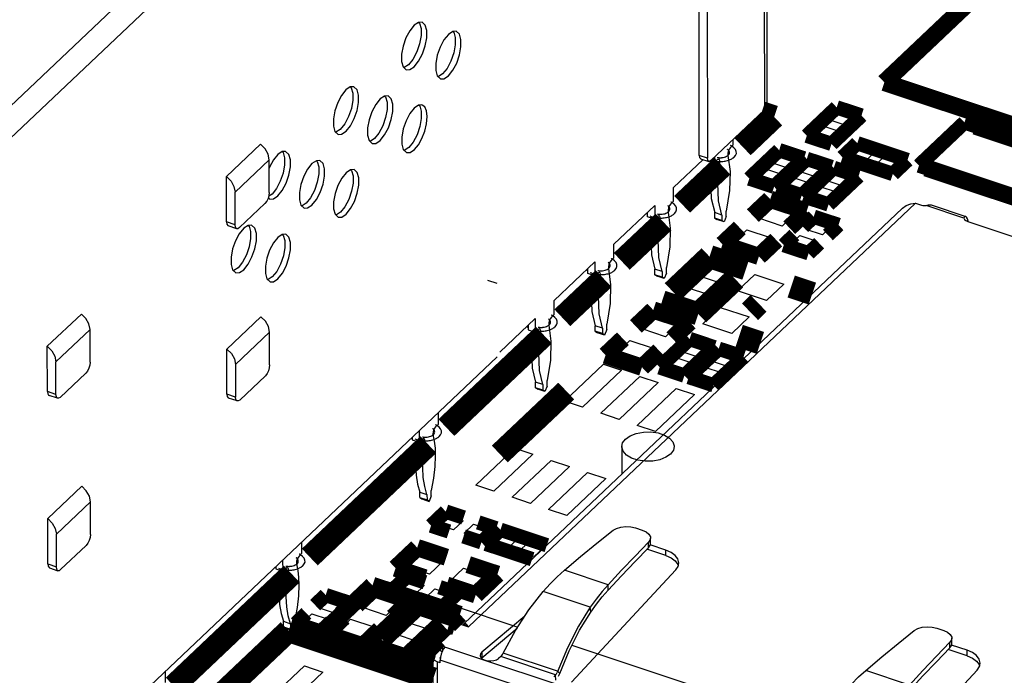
# Model space of a CAD drawing. Extents: x 0 to 1189, y 0 to 841.
# Tile 126 of 256: x 593.72 to 604.04, y 292.76 to 299.64. Entities that reach past the tile are written whole.
import ezdxf

# ---------------------------------------------------------------- set-up
doc = ezdxf.new("R2010")
doc.units = 0
doc.header["$LTSCALE"] = 65.395
doc.layers.get('0').update_dxf_attribs({"linetype": 'CONTINUOUS'})

msp = doc.modelspace()

# ---------------------------------------------------------------- linework, layer by layer
at = {"color": 7, "linetype": 'Continuous'}
for p, q in [((601.539, 305.281), (601.554, 298.741)), ((601.515, 305.23), (601.529, 298.69)), ((600.845, 298.211), (600.832, 304.548)), ((600.918, 304.519), (600.931, 298.182)), ((591.474, 296.694), (598.891, 303.724)), ((591.894, 296.755), (599.042, 303.53)), ((597.901, 299.608), (597.855, 299.577)), ((597.938, 299.609), (597.901, 299.608)), ((597.902, 299.608), (597.911, 299.599)), ((598.26, 299.512), (598.214, 299.482)), ((598.297, 299.514), (598.26, 299.512)), ((598.26, 299.512), (598.27, 299.504)), ((597.796, 299.163), (597.75, 299.133)), ((597.739, 299.142), (597.773, 299.111)), ((598.154, 299.068), (598.108, 299.037)), ((598.098, 299.047), (598.131, 299.016)), ((597.186, 298.93), (597.14, 298.899)), ((597.223, 298.931), (597.186, 298.93)), ((597.187, 298.93), (597.196, 298.921)), ((597.545, 298.835), (597.498, 298.804)), ((597.582, 298.836), (597.545, 298.835)), ((597.545, 298.835), (597.554, 298.826)), ((597.899, 298.738), (597.857, 298.709)), ((597.905, 298.738), (597.913, 298.731)), ((601.529, 298.69), (600.967, 298.158)), ((602.207, 298.584), (602.304, 298.675)), ((602.304, 298.675), (602.472, 298.619)), ((602.375, 298.528), (602.207, 298.584)), ((602.472, 298.619), (602.375, 298.528)), ((597.024, 298.464), (597.057, 298.433)), ((597.081, 298.485), (597.035, 298.455)), ((602.045, 298.43), (602.141, 298.521)), ((602.141, 298.521), (602.309, 298.465)), ((602.309, 298.465), (602.213, 298.374)), ((597.383, 298.369), (597.416, 298.338)), ((597.439, 298.39), (597.393, 298.359)), ((601.201, 298.325), (601.201, 298.38)), ((602.213, 298.374), (602.045, 298.43)), ((595.887, 297.99), (596.245, 298.329)), ((596.471, 298.252), (596.425, 298.221)), ((596.508, 298.253), (596.471, 298.252)), ((596.471, 298.252), (596.481, 298.243)), ((597.741, 298.274), (597.775, 298.243)), ((597.798, 298.295), (597.752, 298.264)), ((601.172, 298.297), (601.201, 298.325)), ((602.42, 298.204), (602.52, 298.299)), ((602.52, 298.299), (602.682, 298.245)), ((602.682, 298.245), (602.582, 298.15)), ((595.978, 297.827), (596.335, 298.166)), ((596.336, 297.824), (596.335, 298.166)), ((596.379, 298.165), (596.338, 298.089)), ((596.425, 298.221), (596.379, 298.165)), ((596.83, 298.157), (596.783, 298.126)), ((596.867, 298.158), (596.83, 298.157)), ((596.83, 298.157), (596.839, 298.148)), ((600.575, 297.876), (600.885, 298.17)), ((600.931, 298.182), (600.845, 298.211)), ((600.859, 298.178), (600.945, 298.149)), ((601.003, 298.136), (600.957, 298.152)), ((601.003, 298.192), (601.003, 298.136)), ((601.003, 298.136), (601.033, 298.165)), ((601.06, 298.13), (601.013, 298.146)), ((601.064, 298.148), (601.08, 298.148)), ((601.604, 298.135), (601.701, 298.226)), ((601.772, 298.079), (601.604, 298.135)), ((601.701, 298.226), (601.869, 298.17)), ((601.869, 298.17), (601.772, 298.079)), ((601.894, 298.044), (601.991, 298.135)), ((601.991, 298.135), (602.159, 298.079)), ((602.582, 298.15), (602.42, 298.204)), ((602.693, 298.113), (602.793, 298.208)), ((602.793, 298.208), (602.955, 298.154)), ((602.955, 298.154), (602.855, 298.059)), ((596.338, 298.089), (596.335, 298.08)), ((597.188, 298.062), (597.142, 298.031)), ((597.225, 298.063), (597.188, 298.062)), ((597.188, 298.062), (597.198, 298.053)), ((601.442, 297.981), (601.538, 298.072)), ((601.538, 298.072), (601.706, 298.016)), ((602.062, 297.988), (601.894, 298.044)), ((602.159, 298.079), (602.062, 297.988)), ((602.176, 297.949), (602.272, 298.04)), ((602.272, 298.04), (602.441, 297.984)), ((602.855, 298.059), (602.693, 298.113)), ((595.888, 297.515), (595.887, 297.99)), ((601.61, 297.925), (601.442, 297.981)), ((601.706, 298.016), (601.61, 297.925)), ((601.732, 297.89), (601.828, 297.981)), ((601.828, 297.981), (601.996, 297.925)), ((601.996, 297.925), (601.9, 297.834)), ((602.344, 297.893), (602.176, 297.949)), ((602.441, 297.984), (602.344, 297.893)), ((595.978, 297.485), (595.978, 297.827)), ((596.336, 297.824), (596.333, 297.793)), ((600.575, 297.731), (600.575, 297.876)), ((601.9, 297.834), (601.732, 297.89)), ((602.014, 297.795), (602.11, 297.886)), ((602.11, 297.886), (602.278, 297.83)), ((602.278, 297.83), (602.182, 297.739)), ((596.309, 297.731), (596.291, 297.709)), ((596.329, 297.768), (596.342, 297.755)), ((596.365, 297.807), (596.33, 297.784)), ((600.546, 297.703), (600.575, 297.731)), ((602.182, 297.739), (602.014, 297.795)), ((596.291, 297.709), (596.023, 297.455)), ((596.667, 297.691), (596.701, 297.66)), ((598.379, 293.303), (602.975, 297.658)), ((603.113, 297.712), (598.425, 293.269)), ((599.949, 297.283), (600.377, 297.688)), ((600.302, 297.568), (600.302, 297.617)), ((600.377, 297.688), (600.377, 297.543)), ((601.126, 297.572), (601.126, 297.629)), ((601.47, 297.554), (601.616, 297.692)), ((601.616, 297.692), (601.86, 297.61)), ((603.113, 297.712), (603.173, 297.692)), ((603.618, 297.555), (603.222, 297.687)), ((603.274, 297.694), (603.638, 297.573)), ((595.978, 297.485), (595.888, 297.515)), ((597.026, 297.596), (597.059, 297.565)), ((600.377, 297.543), (600.302, 297.568)), ((600.377, 297.543), (600.407, 297.572)), ((600.434, 297.537), (600.387, 297.553)), ((600.438, 297.555), (600.454, 297.555)), ((601.081, 297.587), (601.006, 297.612)), ((601.006, 297.554), (601.006, 297.612)), ((601.081, 297.529), (601.006, 297.554)), ((601.006, 297.554), (601.028, 297.539)), ((601.104, 297.514), (601.028, 297.539)), ((601.081, 297.587), (601.081, 297.529)), ((601.104, 297.514), (601.081, 297.529)), ((601.126, 297.572), (601.104, 297.514)), ((601.715, 297.472), (601.47, 297.554)), ((601.86, 297.61), (601.715, 297.472)), ((601.966, 297.437), (602.063, 297.528)), ((602.063, 297.528), (602.231, 297.472)), ((603.664, 297.522), (603.656, 297.548)), ((603.664, 297.522), (603.661, 297.519)), ((603.661, 297.519), (605.21, 297.003)), ((603.668, 297.516), (603.664, 297.522)), ((595.995, 297.444), (595.905, 297.474)), ((596.114, 297.479), (596.068, 297.448)), ((596.151, 297.48), (596.114, 297.479)), ((596.115, 297.479), (596.124, 297.47)), ((601.198, 297.296), (601.343, 297.433)), ((601.343, 297.433), (601.588, 297.352)), ((602.135, 297.381), (601.966, 297.437)), ((602.231, 297.472), (602.135, 297.381)), ((596.473, 297.384), (596.427, 297.353)), ((596.51, 297.385), (596.473, 297.384)), ((596.473, 297.384), (596.483, 297.375)), ((601.588, 297.352), (601.442, 297.214)), ((601.804, 297.283), (601.9, 297.374)), ((601.9, 297.374), (602.068, 297.318)), ((602.068, 297.318), (601.972, 297.227)), ((599.95, 297.138), (599.949, 297.283)), ((601.442, 297.214), (601.198, 297.296)), ((601.972, 297.227), (601.804, 297.283)), ((599.92, 297.11), (599.95, 297.138)), ((595.952, 297.013), (595.986, 296.982)), ((596.009, 297.034), (595.963, 297.004)), ((599.323, 296.69), (599.751, 297.095)), ((599.676, 296.975), (599.676, 297.024)), ((599.751, 297.095), (599.751, 296.95)), ((600.455, 296.994), (600.38, 297.019)), ((600.38, 296.961), (600.38, 297.019)), ((600.455, 296.994), (600.455, 296.936)), ((600.5, 296.979), (600.5, 297.036)), ((600.835, 296.951), (600.98, 297.089)), ((600.98, 297.089), (601.224, 297.008)), ((601.224, 297.008), (601.079, 296.87)), ((596.311, 296.918), (596.344, 296.887)), ((598.625, 296.905), (598.721, 296.873)), ((599.751, 296.95), (599.676, 296.975)), ((599.751, 296.95), (599.781, 296.978)), ((599.808, 296.944), (599.761, 296.959)), ((599.812, 296.962), (599.828, 296.962)), ((600.455, 296.936), (600.38, 296.961)), ((600.38, 296.961), (600.403, 296.946)), ((600.478, 296.921), (600.403, 296.946)), ((600.478, 296.921), (600.455, 296.936)), ((600.5, 296.979), (600.478, 296.921)), ((601.079, 296.87), (600.835, 296.951)), ((601.244, 296.792), (601.426, 296.964)), ((601.426, 296.964), (601.732, 296.862)), ((600.562, 296.693), (600.707, 296.831)), ((600.707, 296.831), (600.952, 296.749)), ((601.55, 296.69), (601.244, 296.792)), ((601.732, 296.862), (601.55, 296.69)), ((599.324, 296.545), (599.323, 296.69)), ((600.807, 296.612), (600.562, 296.693)), ((600.952, 296.749), (600.807, 296.612)), ((600.881, 296.447), (601.063, 296.619)), ((601.063, 296.619), (601.368, 296.518)), ((594.009, 296.21), (594.367, 296.549)), ((595.891, 296.182), (596.249, 296.521)), ((598.752, 296.149), (599.125, 296.502)), ((599.125, 296.502), (599.125, 296.357)), ((599.294, 296.517), (599.324, 296.545)), ((600.244, 296.392), (600.389, 296.529)), ((600.389, 296.529), (600.634, 296.448)), ((601.368, 296.518), (601.187, 296.346)), ((594.1, 296.048), (594.457, 296.387)), ((594.458, 296.044), (594.457, 296.387)), ((599.05, 296.431), (599.05, 296.382)), ((599.05, 296.382), (599.125, 296.357)), ((599.125, 296.357), (599.155, 296.385)), ((599.829, 296.401), (599.754, 296.426)), ((599.754, 296.368), (599.754, 296.426)), ((599.829, 296.401), (599.829, 296.343)), ((599.874, 296.386), (599.852, 296.328)), ((599.874, 296.386), (599.874, 296.443)), ((600.489, 296.31), (600.244, 296.392)), ((600.634, 296.448), (600.489, 296.31)), ((601.187, 296.346), (600.881, 296.447)), ((595.981, 296.02), (596.339, 296.359)), ((596.34, 296.016), (596.339, 296.359)), ((599.182, 296.351), (599.135, 296.366)), ((599.186, 296.369), (599.202, 296.369)), ((599.829, 296.343), (599.754, 296.368)), ((599.754, 296.368), (599.777, 296.353)), ((599.852, 296.328), (599.777, 296.353)), ((599.852, 296.328), (599.829, 296.343)), ((599.972, 296.133), (600.117, 296.271)), ((600.117, 296.271), (600.361, 296.19)), ((594.01, 295.735), (594.009, 296.21)), ((595.892, 295.707), (595.891, 296.182)), ((600.361, 296.19), (600.216, 296.052)), ((600.665, 296.154), (600.761, 296.246)), ((600.761, 296.246), (600.929, 296.19)), ((600.929, 296.19), (600.833, 296.098)), ((598.727, 296.099), (592.453, 290.153)), ((600.216, 296.052), (599.972, 296.133)), ((600.502, 296), (600.599, 296.092)), ((600.599, 296.092), (600.767, 296.036)), ((600.833, 296.098), (600.665, 296.154)), ((600.971, 296.053), (601.067, 296.144)), ((601.067, 296.144), (601.235, 296.088)), ((601.235, 296.088), (601.139, 295.997)), ((594.1, 295.705), (594.1, 296.048)), ((595.981, 296.02), (595.982, 295.677)), ((599.43, 295.635), (599.839, 296.023)), ((599.839, 296.023), (600.03, 295.959)), ((600.671, 295.944), (600.502, 296)), ((600.767, 296.036), (600.671, 295.944)), ((600.808, 295.899), (600.904, 295.99)), ((600.904, 295.99), (601.073, 295.934)), ((601.139, 295.997), (600.971, 296.053)), ((594.413, 295.929), (594.145, 295.675)), ((596.027, 295.647), (596.295, 295.902)), ((600.03, 295.959), (599.621, 295.572)), ((599.813, 295.508), (600.221, 295.895)), ((600.221, 295.895), (600.412, 295.832)), ((600.976, 295.843), (600.808, 295.899)), ((601.073, 295.934), (600.976, 295.843)), ((599.204, 295.808), (599.128, 295.833)), ((599.128, 295.775), (599.128, 295.833)), ((599.204, 295.75), (599.128, 295.775)), ((599.128, 295.775), (599.151, 295.76)), ((599.226, 295.735), (599.151, 295.76)), ((599.204, 295.808), (599.204, 295.75)), ((599.248, 295.792), (599.226, 295.735)), ((599.248, 295.792), (599.248, 295.85)), ((600.412, 295.832), (600.004, 295.444)), ((600.195, 295.381), (600.603, 295.768)), ((600.603, 295.768), (600.794, 295.705)), ((594.1, 295.705), (594.01, 295.735)), ((594.117, 295.665), (594.027, 295.695)), ((595.982, 295.677), (595.892, 295.707)), ((595.999, 295.637), (595.909, 295.667)), ((599.226, 295.735), (599.204, 295.75)), ((600.794, 295.705), (600.386, 295.317)), ((599.621, 295.572), (599.43, 295.635)), ((598.11, 295.395), (598.109, 295.514)), ((600.004, 295.444), (599.813, 295.508)), ((598.08, 295.366), (598.11, 295.395)), ((600.386, 295.317), (600.195, 295.381)), ((597.836, 295.254), (597.836, 295.231)), ((597.911, 295.206), (597.911, 295.326)), ((597.836, 295.231), (597.911, 295.206)), ((597.911, 295.206), (597.941, 295.234)), ((597.921, 295.216), (597.968, 295.2)), ((597.925, 295.222), (597.94, 295.22)), ((597.972, 295.218), (597.988, 295.218)), ((598.501, 294.754), (598.909, 295.141)), ((598.909, 295.141), (599.1, 295.078)), ((599.1, 295.078), (598.692, 294.69)), ((598.883, 294.627), (599.291, 295.014)), ((599.483, 294.951), (599.074, 294.563)), ((599.291, 295.014), (599.483, 294.951)), ((599.265, 294.5), (599.674, 294.887)), ((599.674, 294.887), (599.865, 294.824)), ((594.013, 294.403), (594.371, 294.742)), ((598.692, 294.69), (598.501, 294.754)), ((599.865, 294.824), (599.456, 294.436)), ((597.914, 294.682), (597.989, 294.657)), ((597.914, 294.624), (597.914, 294.682)), ((597.914, 294.624), (597.99, 294.599)), ((597.914, 294.624), (597.937, 294.609)), ((597.989, 294.657), (597.99, 294.599)), ((598.034, 294.642), (598.012, 294.584)), ((598.034, 294.642), (598.034, 294.699)), ((599.074, 294.563), (598.883, 294.627)), ((594.104, 294.24), (594.461, 294.579)), ((594.462, 294.236), (594.461, 294.579)), ((597.937, 294.609), (598.012, 294.584)), ((598.012, 294.584), (597.99, 294.599)), ((598.106, 294.341), (598.206, 294.435)), ((598.206, 294.435), (598.368, 294.381)), ((599.456, 294.436), (599.265, 294.5)), ((594.014, 293.928), (594.013, 294.403)), ((598.268, 294.287), (598.106, 294.341)), ((598.368, 294.381), (598.268, 294.287)), ((598.379, 294.25), (598.479, 294.344)), ((598.479, 294.344), (598.641, 294.29)), ((594.104, 293.898), (594.104, 294.24)), ((598.542, 294.196), (598.379, 294.25)), ((598.641, 294.29), (598.542, 294.196)), ((598.679, 294.15), (598.779, 294.245)), ((598.779, 294.245), (598.941, 294.191)), ((600.175, 294.306), (600.247, 294.282)), ((594.149, 293.868), (594.417, 294.122)), ((596.679, 294.039), (596.679, 294.158)), ((598.841, 294.096), (598.679, 294.15)), ((598.941, 294.191), (598.841, 294.096)), ((598.953, 294.059), (599.052, 294.154)), ((599.052, 294.154), (599.215, 294.1)), ((600.312, 294.098), (600.313, 294.157)), ((600.493, 294.073), (600.329, 294.128)), ((600.332, 294.14), (600.333, 294.199)), ((596.649, 294.011), (596.679, 294.039)), ((597.77, 293.9), (597.915, 294.038)), ((597.915, 294.038), (598.16, 293.956)), ((599.115, 294.005), (598.953, 294.059)), ((599.215, 294.1), (599.115, 294.005)), ((599.431, 293.861), (599.6, 294.005)), ((600.171, 293.953), (600.312, 294.098)), ((600.494, 294.015), (600.296, 294.081)), ((600.494, 294.015), (600.493, 294.073)), ((594.014, 293.928), (594.104, 293.898)), ((596.405, 293.899), (596.406, 293.876)), ((596.481, 293.851), (596.48, 293.97)), ((598.015, 293.819), (597.77, 293.9)), ((598.16, 293.956), (598.015, 293.819)), ((600.592, 293.96), (600.62, 293.923)), ((600.598, 293.865), (600.623, 293.902)), ((600.62, 293.923), (600.624, 293.907)), ((600.623, 293.902), (600.63, 293.938)), ((594.031, 293.887), (594.121, 293.857)), ((596.406, 293.876), (596.481, 293.851)), ((596.481, 293.851), (596.51, 293.879)), ((596.49, 293.86), (596.538, 293.844)), ((596.495, 293.866), (596.51, 293.864)), ((596.542, 293.862), (596.558, 293.863)), ((598.229, 293.747), (598.374, 293.885)), ((598.374, 293.885), (598.618, 293.804)), ((598.618, 293.804), (598.473, 293.666)), ((599.888, 293.709), (599.431, 293.861)), ((599.504, 292.689), (600.598, 293.865)), ((597.699, 293.662), (597.799, 293.757)), ((597.799, 293.757), (597.961, 293.703)), ((597.961, 293.703), (597.862, 293.608)), ((598.473, 293.666), (598.229, 293.747)), ((599.888, 293.652), (599.888, 293.709)), ((597.316, 293.47), (597.461, 293.607)), ((597.461, 293.607), (597.706, 293.526)), ((597.862, 293.608), (597.699, 293.662)), ((597.973, 293.571), (598.073, 293.666)), ((598.073, 293.666), (598.235, 293.612)), ((598.235, 293.612), (598.135, 293.517)), ((599.058, 293.447), (599.207, 293.637)), ((599.701, 293.473), (599.207, 293.637)), ((596.851, 293.469), (596.947, 293.56)), ((596.947, 293.56), (597.115, 293.504)), ((597.115, 293.504), (597.019, 293.413)), ((597.706, 293.526), (597.56, 293.388)), ((598.135, 293.517), (597.973, 293.571)), ((596.688, 293.315), (596.784, 293.406)), ((596.784, 293.406), (596.953, 293.35)), ((597.019, 293.413), (596.851, 293.469)), ((597.56, 293.388), (597.316, 293.47)), ((597.774, 293.317), (597.92, 293.455)), ((597.92, 293.455), (598.164, 293.373)), ((599.015, 293.38), (598.565, 293.001)), ((598.918, 293.23), (599.058, 293.447)), ((599.708, 293.423), (599.701, 293.473)), ((596.484, 293.326), (596.559, 293.301)), ((596.484, 293.269), (596.484, 293.326)), ((596.559, 293.301), (596.559, 293.244)), ((596.604, 293.286), (596.582, 293.229)), ((596.604, 293.286), (596.604, 293.343)), ((596.856, 293.259), (596.688, 293.315)), ((596.953, 293.35), (596.856, 293.259)), ((597.043, 293.211), (597.189, 293.349)), ((597.189, 293.349), (597.433, 293.268)), ((598.019, 293.236), (597.774, 293.317)), ((598.164, 293.373), (598.019, 293.236)), ((598.126, 293.121), (598.32, 293.304)), ((598.32, 293.304), (598.425, 293.269)), ((598.38, 293.301), (598.375, 293.299)), ((598.392, 293.298), (598.38, 293.301)), ((598.397, 293.279), (598.38, 293.301)), ((598.408, 293.288), (598.392, 293.298)), ((598.425, 293.269), (598.408, 293.288)), ((596.484, 293.269), (596.559, 293.244)), ((596.484, 293.269), (596.506, 293.254)), ((596.506, 293.254), (596.582, 293.229)), ((596.582, 293.229), (596.559, 293.244)), ((597.288, 293.13), (597.043, 293.211)), ((597.433, 293.268), (597.288, 293.13)), ((597.502, 293.059), (597.647, 293.197)), ((597.647, 293.197), (597.892, 293.115)), ((598.565, 292.944), (598.934, 293.254)), ((598.79, 292.991), (598.918, 293.23)), ((603.334, 293.255), (603.407, 293.231)), ((597.892, 293.115), (597.746, 292.977)), ((598.116, 293.043), (598.116, 293.101)), ((603.471, 293.047), (603.472, 293.106)), ((603.653, 293.022), (603.489, 293.077)), ((603.491, 293.089), (603.492, 293.148)), ((597.746, 292.977), (597.502, 293.059)), ((598.017, 292.96), (598.114, 293.051)), ((598.126, 293.024), (598.067, 292.968)), ((598.116, 293.043), (598.119, 293.033)), ((598.119, 293.033), (598.13, 293.019)), ((598.13, 293.019), (598.149, 293.01)), ((598.164, 293.037), (598.149, 293.01)), ((598.151, 293.067), (599.856, 292.5)), ((598.151, 293.067), (598.151, 293.013)), ((598.181, 293.057), (598.164, 293.037)), ((598.565, 293.001), (598.565, 292.944)), ((599.358, 292.802), (598.79, 292.991)), ((603.33, 292.902), (603.471, 293.047)), ((603.653, 292.964), (603.455, 293.03)), ((603.653, 292.964), (603.653, 293.022)), ((598.056, 292.947), (598.017, 292.96)), ((598.07, 285.78), (598.054, 292.943)), ((598.127, 292.89), (598.097, 292.9)), ((598.097, 292.9), (598.113, 285.737)), ((598.127, 292.948), (598.124, 292.943)), ((598.124, 292.943), (598.127, 292.938)), ((598.13, 292.951), (598.127, 292.948)), ((598.13, 292.949), (598.127, 292.919)), ((598.127, 292.948), (598.127, 292.938)), ((599.782, 292.369), (598.127, 292.919)), ((598.127, 292.89), (598.127, 292.919)), ((598.562, 292.94), (598.565, 292.944)), ((598.764, 292.957), (598.74, 292.936)), ((599.338, 292.766), (598.764, 292.957)), ((603.752, 292.909), (603.779, 292.872)), ((603.779, 292.872), (603.783, 292.856)), ((603.782, 292.851), (603.79, 292.887)), ((595.249, 292.683), (595.249, 292.802)), ((596.389, 292.557), (596.707, 292.858)), ((596.898, 292.794), (596.58, 292.493)), ((596.707, 292.858), (596.898, 292.794)), ((599.338, 292.766), (599.318, 292.744)), ((599.339, 292.708), (599.338, 292.766)), ((599.382, 292.78), (599.358, 292.802)), ((599.369, 292.752), (599.382, 292.78)), ((603.047, 292.658), (602.59, 292.81)), ((602.663, 291.638), (603.758, 292.814)), ((603.758, 292.814), (603.782, 292.851))]:
    msp.add_line(p, q, dxfattribs=at)
at = {"color": 6, "linetype": 'Continuous'}
msp.add_line((600.032, 295.158), (600.033, 294.87), dxfattribs=at)
at = {"color": 4, "linetype": 'Continuous'}
for p, q in [((598.274, 293.487), (598.941, 293.265)), ((598.274, 293.261), (598.274, 293.487)), ((599.51, 293.076), (602.1, 292.214))]:
    msp.add_line(p, q, dxfattribs=at)
at = {"color": 40, "linetype": 'Continuous'}
for points, const_width in [([(605.056, 301.13), (602.785, 298.978)], 0.181), ([(602.785, 298.978), (606.606, 297.707)], 0.181), ([(603.625, 298.558), (603.148, 298.106)], 0.151), ([(603.739, 298.52), (603.625, 298.558)], 0.151), ([(605.746, 297.853), (603.739, 298.52)], 0.181), ([(603.148, 298.106), (603.224, 298.081)], 0.151), ([(603.224, 298.081), (605.269, 297.401)], 0.181), ([(597.418, 293.703), (596.873, 293.187)], 0.181), ([(598.335, 293.398), (597.418, 293.703)], 0.181), ([(598.221, 293.29), (598.335, 293.398)], 0.181), ([(598.283, 293.27), (598.221, 293.29)], 0.181), ([(596.873, 293.187), (597.79, 292.882)], 0.181), ([(597.79, 292.882), (597.858, 292.946)], 0.181), ([(597.858, 292.946), (598.055, 292.881)], 0.181)]:
    msp.add_lwpolyline(points, dxfattribs=dict(at, const_width=const_width))
at = {"color": 7, "linetype": 'Continuous'}
for points in [[(597.855, 299.577), (597.809, 299.52), (597.769, 299.444), (597.739, 299.359), (597.724, 299.273), (597.723, 299.198), (597.739, 299.142)], [(597.911, 299.599), (597.927, 299.544), (597.928, 299.469), (597.912, 299.383), (597.883, 299.297), (597.842, 299.22), (597.796, 299.163)], [(597.856, 299.143), (597.902, 299.2), (597.942, 299.276), (597.972, 299.361), (597.988, 299.447), (597.988, 299.522), (597.972, 299.578), (597.938, 299.609)], [(598.214, 299.482), (598.168, 299.425), (598.127, 299.349), (598.098, 299.264), (598.082, 299.178), (598.082, 299.103), (598.098, 299.047)], [(598.27, 299.504), (598.286, 299.448), (598.286, 299.373), (598.271, 299.288), (598.241, 299.202), (598.201, 299.125), (598.154, 299.068)], [(598.215, 299.048), (598.261, 299.105), (598.301, 299.181), (598.33, 299.266), (598.346, 299.351), (598.346, 299.427), (598.33, 299.483), (598.297, 299.514)], [(597.773, 299.111), (597.81, 299.112), (597.856, 299.143)], [(598.131, 299.016), (598.168, 299.017), (598.215, 299.048)], [(597.14, 298.899), (597.094, 298.842), (597.054, 298.766), (597.024, 298.681), (597.008, 298.596), (597.008, 298.52), (597.024, 298.464)], [(597.196, 298.921), (597.212, 298.866), (597.212, 298.791), (597.197, 298.705), (597.167, 298.619), (597.127, 298.542), (597.081, 298.485)], [(597.141, 298.465), (597.187, 298.522), (597.227, 298.598), (597.257, 298.683), (597.272, 298.769), (597.272, 298.844), (597.257, 298.9), (597.223, 298.931)], [(597.498, 298.804), (597.452, 298.747), (597.412, 298.671), (597.383, 298.586), (597.367, 298.5), (597.367, 298.425), (597.383, 298.369)], [(597.554, 298.826), (597.571, 298.771), (597.571, 298.695), (597.555, 298.61), (597.526, 298.524), (597.485, 298.447), (597.439, 298.39)], [(597.499, 298.37), (597.545, 298.427), (597.586, 298.503), (597.615, 298.588), (597.631, 298.674), (597.631, 298.749), (597.615, 298.805), (597.582, 298.836)], [(597.857, 298.709), (597.811, 298.652), (597.771, 298.576), (597.741, 298.491), (597.725, 298.405), (597.725, 298.33), (597.741, 298.274)], [(597.913, 298.731), (597.929, 298.675), (597.93, 298.6), (597.914, 298.515), (597.885, 298.429), (597.844, 298.352), (597.798, 298.295)], [(597.94, 298.741), (597.936, 298.742), (597.899, 298.738)], [(597.992, 298.619), (597.985, 298.68), (597.966, 298.722), (597.94, 298.741)], [(601.529, 298.69), (601.552, 298.727), (601.554, 298.741)], [(597.858, 298.275), (597.899, 298.325), (597.937, 298.391), (597.966, 298.467), (597.985, 298.545), (597.992, 298.619)], [(597.057, 298.433), (597.094, 298.435), (597.141, 298.465)], [(597.416, 298.338), (597.453, 298.339), (597.499, 298.37)], [(596.335, 298.166), (596.324, 298.225), (596.292, 298.282), (596.245, 298.329)], [(596.481, 298.243), (596.497, 298.188), (596.497, 298.113), (596.482, 298.027), (596.452, 297.941), (596.412, 297.864), (596.365, 297.807)], [(596.426, 297.787), (596.472, 297.844), (596.512, 297.92), (596.541, 298.005), (596.557, 298.091), (596.557, 298.166), (596.541, 298.222), (596.508, 298.253)], [(597.775, 298.243), (597.812, 298.244), (597.858, 298.275)], [(601.153, 298.266), (601.151, 298.268), (601.149, 298.27), (601.147, 298.272), (601.145, 298.274), (601.142, 298.276), (601.14, 298.278)], [(601.172, 298.297), (601.159, 298.279), (601.149, 298.256), (601.144, 298.231), (601.145, 298.21)], [(601.149, 298.215), (601.155, 298.223), (601.16, 298.231), (601.162, 298.24), (601.162, 298.249), (601.159, 298.258), (601.153, 298.266)], [(601.185, 298.31), (601.183, 298.311), (601.181, 298.312), (601.179, 298.313), (601.177, 298.314), (601.175, 298.315), (601.172, 298.316)], [(601.21, 298.195), (601.225, 298.213), (601.233, 298.234), (601.232, 298.254), (601.224, 298.275), (601.208, 298.293), (601.185, 298.31)], [(596.839, 298.148), (596.855, 298.093), (596.856, 298.018), (596.84, 297.932), (596.811, 297.846), (596.77, 297.769), (596.724, 297.712)], [(596.784, 297.692), (596.83, 297.749), (596.87, 297.825), (596.9, 297.91), (596.916, 297.996), (596.916, 298.071), (596.9, 298.127), (596.867, 298.158)], [(600.845, 298.211), (600.848, 298.191), (600.856, 298.18), (600.859, 298.178)], [(600.945, 298.149), (600.942, 298.151), (600.934, 298.162), (600.931, 298.182)], [(600.967, 298.158), (600.953, 298.149), (600.945, 298.149)], [(600.984, 298.145), (600.963, 297.946), (600.97, 297.761), (601.006, 297.612)], [(600.973, 298.163), (600.976, 298.162), (600.98, 298.161), (600.983, 298.16), (600.987, 298.158), (600.99, 298.158), (600.994, 298.157)], [(600.994, 298.157), (601, 298.155), (601.006, 298.154), (601.012, 298.153), (601.019, 298.151), (601.025, 298.151), (601.032, 298.15)], [(601.032, 298.191), (601.037, 298.19), (601.042, 298.189), (601.048, 298.189), (601.053, 298.188), (601.058, 298.188), (601.064, 298.188)], [(601.032, 298.15), (601.037, 298.149), (601.042, 298.149), (601.048, 298.148), (601.053, 298.148), (601.058, 298.148), (601.064, 298.148)], [(601.05, 298.171), (601.046, 298.172), (601.033, 298.165)], [(601.081, 297.587), (601.045, 297.736), (601.038, 297.921), (601.06, 298.13)], [(601.06, 298.13), (601.061, 298.153), (601.056, 298.168), (601.05, 298.171)], [(601.064, 298.188), (601.067, 298.188), (601.07, 298.188), (601.073, 298.188), (601.076, 298.188), (601.079, 298.189), (601.082, 298.189)], [(601.08, 298.148), (601.092, 298.149), (601.104, 298.151), (601.117, 298.153), (601.128, 298.155), (601.139, 298.158), (601.151, 298.162)], [(601.082, 298.189), (601.096, 298.191), (601.109, 298.194), (601.12, 298.198), (601.131, 298.203), (601.141, 298.209), (601.149, 298.215)], [(601.145, 298.21), (601.167, 298.043), (601.16, 297.845), (601.126, 297.629)], [(601.151, 298.162), (601.16, 298.165), (601.169, 298.169), (601.178, 298.173), (601.186, 298.177), (601.194, 298.182), (601.201, 298.187)], [(601.201, 298.187), (601.202, 298.188), (601.204, 298.19), (601.205, 298.191), (601.207, 298.192), (601.208, 298.193), (601.21, 298.195)], [(596.783, 298.126), (596.737, 298.069), (596.697, 297.993), (596.668, 297.908), (596.652, 297.823), (596.652, 297.747), (596.667, 297.691)], [(597.142, 298.031), (597.096, 297.974), (597.056, 297.898), (597.026, 297.813), (597.01, 297.727), (597.01, 297.652), (597.026, 297.596)], [(597.198, 298.053), (597.214, 297.998), (597.214, 297.922), (597.199, 297.837), (597.169, 297.751), (597.129, 297.674), (597.083, 297.617)], [(597.143, 297.597), (597.189, 297.654), (597.229, 297.73), (597.258, 297.815), (597.274, 297.9), (597.274, 297.976), (597.258, 298.032), (597.225, 298.063)], [(595.887, 297.99), (595.935, 297.943), (595.966, 297.886), (595.978, 297.827)], [(596.333, 297.793), (596.323, 297.76), (596.309, 297.731)], [(596.342, 297.755), (596.379, 297.757), (596.426, 297.787)], [(600.56, 297.716), (600.557, 297.718), (600.555, 297.719), (600.553, 297.72), (600.551, 297.721), (600.549, 297.722), (600.546, 297.723)], [(600.584, 297.602), (600.599, 297.62), (600.607, 297.641), (600.606, 297.661), (600.598, 297.681), (600.582, 297.7), (600.56, 297.716)], [(596.724, 297.712), (596.682, 297.683), (596.677, 297.683)], [(596.701, 297.66), (596.738, 297.662), (596.784, 297.692)], [(597.083, 297.617), (597.041, 297.588), (597.035, 297.587)], [(600.457, 297.596), (600.47, 297.598), (600.483, 297.601), (600.494, 297.605), (600.505, 297.61), (600.515, 297.616), (600.523, 297.622)], [(600.519, 297.617), (600.541, 297.45), (600.535, 297.252), (600.5, 297.036)], [(600.527, 297.673), (600.526, 297.675), (600.524, 297.677), (600.522, 297.679), (600.519, 297.681), (600.517, 297.683), (600.514, 297.685)], [(600.546, 297.703), (600.533, 297.686), (600.523, 297.663), (600.518, 297.638), (600.519, 297.617)], [(600.523, 297.622), (600.53, 297.63), (600.534, 297.638), (600.536, 297.647), (600.536, 297.656), (600.533, 297.665), (600.527, 297.673)], [(602.975, 297.658), (603.014, 297.686), (603.061, 297.705), (603.113, 297.712)], [(603.173, 297.692), (603.188, 297.688), (603.205, 297.687), (603.222, 297.687)], [(603.222, 297.687), (603.249, 297.694), (603.27, 297.695), (603.274, 297.694)], [(595.888, 297.515), (595.892, 297.491), (595.901, 297.476), (595.905, 297.475)], [(597.059, 297.565), (597.096, 297.566), (597.143, 297.597)], [(600.289, 297.605), (600.291, 297.604), (600.293, 297.602), (600.295, 297.6), (600.297, 297.598), (600.299, 297.596), (600.302, 297.594)], [(600.328, 297.578), (600.339, 297.573), (600.352, 297.568), (600.364, 297.564), (600.378, 297.561), (600.392, 297.559), (600.406, 297.557)], [(600.358, 297.55), (600.337, 297.353), (600.344, 297.168), (600.38, 297.019)], [(600.406, 297.557), (600.411, 297.556), (600.417, 297.556), (600.422, 297.555), (600.427, 297.555), (600.433, 297.555), (600.438, 297.555)], [(600.407, 297.598), (600.411, 297.597), (600.417, 297.596), (600.422, 297.596), (600.427, 297.595), (600.433, 297.595), (600.438, 297.595)], [(600.424, 297.578), (600.42, 297.579), (600.407, 297.572)], [(600.455, 296.994), (600.42, 297.143), (600.412, 297.328), (600.434, 297.537)], [(600.434, 297.537), (600.435, 297.56), (600.43, 297.574), (600.424, 297.578)], [(600.438, 297.595), (600.441, 297.595), (600.444, 297.595), (600.447, 297.595), (600.451, 297.595), (600.454, 297.596), (600.457, 297.596)], [(600.454, 297.555), (600.466, 297.556), (600.478, 297.558), (600.491, 297.56), (600.502, 297.562), (600.514, 297.565), (600.525, 297.568)], [(600.525, 297.568), (600.535, 297.572), (600.544, 297.576), (600.552, 297.58), (600.56, 297.584), (600.568, 297.589), (600.575, 297.594)], [(600.575, 297.594), (600.577, 297.595), (600.578, 297.597), (600.58, 297.598), (600.581, 297.599), (600.582, 297.6), (600.584, 297.602)], [(603.638, 297.573), (603.636, 297.573), (603.626, 297.57), (603.618, 297.555)], [(603.618, 297.555), (603.625, 297.541), (603.64, 297.528), (603.661, 297.519)], [(603.656, 297.548), (603.647, 297.566), (603.638, 297.573)], [(596.068, 297.448), (596.022, 297.391), (595.982, 297.316), (595.952, 297.231), (595.936, 297.145), (595.936, 297.069), (595.952, 297.013)], [(595.995, 297.444), (595.992, 297.446), (595.982, 297.46), (595.978, 297.485)], [(596.023, 297.455), (596.006, 297.444), (595.995, 297.444)], [(596.124, 297.47), (596.14, 297.415), (596.141, 297.34), (596.125, 297.254), (596.096, 297.168), (596.055, 297.091), (596.009, 297.034)], [(596.069, 297.014), (596.115, 297.071), (596.155, 297.147), (596.185, 297.232), (596.201, 297.318), (596.201, 297.393), (596.185, 297.449), (596.151, 297.48)], [(596.427, 297.353), (596.38, 297.296), (596.34, 297.22), (596.311, 297.135)], [(596.483, 297.375), (596.499, 297.32), (596.499, 297.245), (596.484, 297.159), (596.454, 297.073), (596.414, 296.996), (596.367, 296.939)], [(596.427, 296.919), (596.474, 296.976), (596.514, 297.052), (596.543, 297.137), (596.559, 297.223), (596.559, 297.298), (596.543, 297.354), (596.51, 297.385)], [(596.311, 297.135), (596.295, 297.05), (596.295, 296.974), (596.311, 296.918)], [(599.92, 297.11), (599.907, 297.093), (599.897, 297.069), (599.892, 297.045), (599.893, 297.024)], [(599.934, 297.123), (599.932, 297.124), (599.93, 297.126), (599.927, 297.127), (599.925, 297.128), (599.923, 297.129), (599.92, 297.13)], [(599.958, 297.008), (599.973, 297.027), (599.981, 297.048), (599.981, 297.068), (599.972, 297.088), (599.957, 297.107), (599.934, 297.123)], [(595.986, 296.982), (596.023, 296.984), (596.069, 297.014)], [(599.663, 297.012), (599.665, 297.01), (599.667, 297.008), (599.669, 297.007), (599.671, 297.005), (599.674, 297.003), (599.676, 297.001)], [(599.781, 297.005), (599.786, 297.004), (599.791, 297.003), (599.796, 297.003), (599.802, 297.002), (599.807, 297.002), (599.812, 297.002)], [(599.812, 297.002), (599.815, 297.002), (599.819, 297.002), (599.822, 297.002), (599.825, 297.002), (599.828, 297.002), (599.831, 297.003)], [(599.831, 297.003), (599.844, 297.005), (599.857, 297.008), (599.869, 297.012), (599.88, 297.017), (599.889, 297.022), (599.897, 297.029)], [(599.893, 297.024), (599.915, 296.857), (599.909, 296.659), (599.874, 296.443)], [(599.901, 297.08), (599.9, 297.082), (599.898, 297.084), (599.896, 297.086), (599.893, 297.088), (599.891, 297.09), (599.888, 297.092)], [(599.897, 297.029), (599.904, 297.037), (599.908, 297.045), (599.911, 297.054), (599.91, 297.063), (599.907, 297.072), (599.901, 297.08)], [(599.899, 296.975), (599.909, 296.979), (599.918, 296.982), (599.926, 296.986), (599.935, 296.991), (599.942, 296.996), (599.949, 297.001)], [(599.949, 297.001), (599.951, 297.002), (599.952, 297.003), (599.954, 297.004), (599.955, 297.006), (599.957, 297.007), (599.958, 297.008)], [(596.367, 296.939), (596.326, 296.91), (596.32, 296.91)], [(596.344, 296.887), (596.381, 296.888), (596.427, 296.919)], [(599.702, 296.985), (599.713, 296.98), (599.726, 296.975), (599.739, 296.971), (599.752, 296.968), (599.766, 296.965), (599.78, 296.963)], [(599.732, 296.957), (599.711, 296.76), (599.719, 296.575), (599.754, 296.426)], [(599.78, 296.963), (599.786, 296.963), (599.791, 296.963), (599.796, 296.962), (599.801, 296.962), (599.807, 296.962), (599.812, 296.962)], [(599.798, 296.985), (599.794, 296.986), (599.781, 296.978)], [(599.829, 296.401), (599.794, 296.55), (599.787, 296.735), (599.808, 296.944)], [(599.808, 296.944), (599.809, 296.966), (599.804, 296.981), (599.798, 296.985)], [(599.828, 296.962), (599.84, 296.963), (599.852, 296.964), (599.865, 296.966), (599.877, 296.969), (599.888, 296.972), (599.899, 296.975)], [(594.457, 296.387), (594.446, 296.445), (594.414, 296.502), (594.367, 296.549)], [(596.339, 296.359), (596.328, 296.417), (596.296, 296.474), (596.249, 296.521)], [(599.276, 296.487), (599.274, 296.489), (599.272, 296.491), (599.27, 296.493), (599.268, 296.495), (599.265, 296.497), (599.262, 296.499)], [(599.294, 296.517), (599.281, 296.499), (599.271, 296.476), (599.266, 296.452), (599.267, 296.431)], [(599.271, 296.436), (599.278, 296.444), (599.283, 296.452), (599.285, 296.461), (599.284, 296.47), (599.281, 296.479), (599.276, 296.487)], [(599.308, 296.53), (599.306, 296.531), (599.304, 296.533), (599.302, 296.534), (599.299, 296.535), (599.297, 296.536), (599.295, 296.537)], [(599.332, 296.415), (599.347, 296.434), (599.355, 296.454), (599.355, 296.475), (599.347, 296.495), (599.331, 296.514), (599.308, 296.53)], [(599.038, 296.419), (599.039, 296.417), (599.041, 296.415), (599.043, 296.414), (599.045, 296.412), (599.048, 296.41), (599.05, 296.408)], [(599.155, 296.412), (599.16, 296.411), (599.165, 296.41), (599.17, 296.409), (599.176, 296.409), (599.181, 296.409), (599.187, 296.409)], [(599.173, 296.392), (599.168, 296.392), (599.155, 296.385)], [(599.182, 296.351), (599.183, 296.373), (599.178, 296.388), (599.173, 296.392)], [(599.187, 296.409), (599.19, 296.409), (599.193, 296.409), (599.196, 296.409), (599.199, 296.409), (599.202, 296.409), (599.205, 296.41)], [(599.202, 296.369), (599.215, 296.37), (599.227, 296.371), (599.239, 296.373), (599.251, 296.376), (599.262, 296.379), (599.273, 296.382)], [(599.205, 296.41), (599.218, 296.412), (599.231, 296.415), (599.243, 296.419), (599.254, 296.424), (599.263, 296.429), (599.271, 296.436)], [(599.267, 296.431), (599.289, 296.264), (599.283, 296.066), (599.248, 295.85)], [(599.273, 296.382), (599.283, 296.386), (599.292, 296.389), (599.3, 296.393), (599.309, 296.398), (599.316, 296.403), (599.324, 296.408)], [(599.324, 296.408), (599.325, 296.409), (599.327, 296.41), (599.328, 296.411), (599.329, 296.413), (599.331, 296.414), (599.332, 296.415)], [(599.106, 296.364), (599.086, 296.167), (599.093, 295.982), (599.128, 295.833)], [(599.155, 296.37), (599.16, 296.37), (599.165, 296.369), (599.17, 296.369), (599.176, 296.369), (599.181, 296.369), (599.186, 296.369)], [(599.204, 295.808), (599.168, 295.957), (599.161, 296.142), (599.182, 296.351)], [(594.009, 296.21), (594.057, 296.163), (594.088, 296.106), (594.1, 296.048)], [(595.891, 296.182), (595.939, 296.135), (595.97, 296.078), (595.981, 296.02)], [(594.458, 296.044), (594.455, 296.013), (594.445, 295.981), (594.431, 295.951), (594.413, 295.929)], [(596.34, 296.016), (596.336, 295.985), (596.327, 295.953), (596.313, 295.924), (596.295, 295.902)], [(594.01, 295.735), (594.014, 295.711), (594.023, 295.697), (594.027, 295.695)], [(594.117, 295.665), (594.114, 295.667), (594.104, 295.681), (594.1, 295.705)], [(594.145, 295.675), (594.128, 295.665), (594.117, 295.665)], [(595.892, 295.707), (595.895, 295.683), (595.905, 295.669), (595.909, 295.667)], [(595.999, 295.637), (595.995, 295.639), (595.986, 295.653), (595.982, 295.677)], [(596.027, 295.647), (596.01, 295.637), (595.999, 295.637)], [(598.061, 295.337), (598.06, 295.339), (598.058, 295.341), (598.055, 295.343), (598.053, 295.345), (598.051, 295.346), (598.048, 295.348)], [(598.08, 295.366), (598.069, 295.352), (598.06, 295.334), (598.054, 295.313), (598.051, 295.293)], [(598.094, 295.38), (598.092, 295.381), (598.09, 295.382), (598.087, 295.383), (598.085, 295.384), (598.083, 295.385), (598.08, 295.386)], [(598.118, 295.265), (598.133, 295.283), (598.141, 295.304), (598.141, 295.324), (598.132, 295.345), (598.117, 295.363), (598.094, 295.38)], [(597.862, 295.241), (597.872, 295.237), (597.881, 295.233), (597.891, 295.23), (597.902, 295.227), (597.913, 295.224), (597.925, 295.222)], [(597.941, 295.261), (597.946, 295.26), (597.951, 295.259), (597.956, 295.259), (597.962, 295.258), (597.967, 295.258), (597.973, 295.258)], [(597.959, 295.241), (597.952, 295.241), (597.941, 295.234)], [(597.969, 295.215), (597.967, 295.231), (597.961, 295.24), (597.959, 295.241)], [(597.973, 295.258), (597.976, 295.258), (597.979, 295.258), (597.982, 295.258), (597.985, 295.258), (597.988, 295.259), (597.991, 295.259)], [(597.991, 295.259), (598.004, 295.261), (598.017, 295.264), (598.029, 295.268), (598.04, 295.273), (598.049, 295.279), (598.057, 295.285)], [(598.051, 295.293), (598.052, 295.288), (598.052, 295.284)], [(598.052, 295.284), (598.066, 295.214), (598.074, 295.141), (598.076, 295.063)], [(598.057, 295.285), (598.064, 295.293), (598.069, 295.302), (598.071, 295.311), (598.07, 295.32), (598.067, 295.328), (598.061, 295.337)], [(598.062, 295.232), (598.07, 295.235), (598.078, 295.239), (598.085, 295.242), (598.092, 295.246), (598.098, 295.249), (598.105, 295.254)], [(598.105, 295.254), (598.107, 295.255), (598.109, 295.257), (598.112, 295.259), (598.114, 295.261), (598.116, 295.263), (598.118, 295.265)], [(597.891, 295.213), (597.88, 295.135), (597.873, 295.048), (597.871, 294.965)], [(597.94, 295.22), (597.946, 295.219), (597.951, 295.219), (597.956, 295.218), (597.961, 295.218), (597.967, 295.218), (597.972, 295.218)], [(597.956, 295.11), (597.969, 295.205), (597.969, 295.21), (597.969, 295.215)], [(597.988, 295.218), (598.001, 295.219), (598.014, 295.221), (598.026, 295.223), (598.038, 295.225), (598.051, 295.229), (598.062, 295.232)], [(597.946, 294.94), (597.948, 295.023), (597.956, 295.11)], [(598.076, 295.063), (598.072, 294.948), (598.058, 294.826), (598.034, 294.699)], [(597.871, 294.965), (597.876, 294.859), (597.89, 294.764), (597.914, 294.682)], [(597.989, 294.657), (597.966, 294.739), (597.951, 294.834), (597.946, 294.94)], [(594.461, 294.579), (594.45, 294.637), (594.418, 294.694), (594.371, 294.742)], [(594.013, 294.403), (594.061, 294.355), (594.092, 294.298), (594.104, 294.24)], [(599.94, 294.281), (599.976, 294.301), (600.021, 294.315), (600.073, 294.32), (600.126, 294.317), (600.175, 294.306)], [(594.462, 294.236), (594.458, 294.205), (594.449, 294.173), (594.435, 294.144), (594.417, 294.122)], [(599.6, 294.005), (599.77, 294.145), (599.94, 294.281)], [(600.247, 294.282), (600.288, 294.263), (600.317, 294.239), (600.332, 294.212), (600.333, 294.199)], [(600.313, 294.157), (600.171, 294.011), (600.03, 293.862), (599.888, 293.709)], [(600.312, 294.098), (600.329, 294.124), (600.332, 294.14)], [(600.333, 294.199), (600.33, 294.183), (600.313, 294.157)], [(596.649, 294.011), (596.638, 293.997), (596.629, 293.978), (596.623, 293.957), (596.621, 293.937)], [(596.663, 294.024), (596.661, 294.025), (596.659, 294.026), (596.657, 294.027), (596.655, 294.028), (596.653, 294.029), (596.65, 294.031)], [(596.688, 293.909), (596.703, 293.928), (596.711, 293.948), (596.71, 293.969), (596.702, 293.989), (596.686, 294.007), (596.663, 294.024)], [(600.63, 293.938), (600.62, 293.981), (600.592, 294.018), (600.549, 294.049), (600.493, 294.073)], [(600.494, 294.015), (600.549, 293.991), (600.592, 293.96)], [(594.014, 293.928), (594.017, 293.903), (594.027, 293.889), (594.031, 293.887)], [(594.121, 293.857), (594.117, 293.859), (594.108, 293.873), (594.104, 293.898)], [(596.51, 293.905), (596.515, 293.904), (596.521, 293.904), (596.526, 293.903), (596.531, 293.903), (596.536, 293.902), (596.542, 293.902)], [(596.542, 293.902), (596.545, 293.902), (596.548, 293.902), (596.551, 293.903), (596.554, 293.903), (596.557, 293.903), (596.56, 293.903)], [(596.56, 293.903), (596.574, 293.905), (596.587, 293.908), (596.598, 293.912), (596.609, 293.917), (596.619, 293.923), (596.627, 293.929)], [(596.631, 293.981), (596.629, 293.983), (596.627, 293.985), (596.625, 293.987), (596.623, 293.989), (596.62, 293.991), (596.618, 293.992)], [(596.621, 293.937), (596.621, 293.933), (596.622, 293.928)], [(596.622, 293.928), (596.635, 293.858), (596.643, 293.785), (596.646, 293.707)], [(596.627, 293.929), (596.634, 293.937), (596.638, 293.946), (596.64, 293.955), (596.64, 293.964), (596.637, 293.973), (596.631, 293.981)], [(596.632, 293.877), (596.639, 293.88), (596.647, 293.883), (596.654, 293.886), (596.661, 293.89), (596.668, 293.894), (596.674, 293.898)], [(596.674, 293.898), (596.676, 293.899), (596.679, 293.901), (596.681, 293.903), (596.683, 293.905), (596.685, 293.907), (596.688, 293.909)], [(599.888, 293.652), (600.029, 293.804), (600.171, 293.953)], [(594.149, 293.868), (594.132, 293.857), (594.121, 293.857)], [(596.432, 293.885), (596.441, 293.881), (596.451, 293.877), (596.461, 293.874), (596.472, 293.871), (596.483, 293.868), (596.495, 293.866)], [(596.461, 293.857), (596.45, 293.779), (596.443, 293.692), (596.44, 293.609)], [(596.528, 293.886), (596.521, 293.886), (596.51, 293.879)], [(596.51, 293.864), (596.515, 293.864), (596.52, 293.863), (596.526, 293.863), (596.531, 293.863), (596.536, 293.862), (596.542, 293.862)], [(596.525, 293.754), (596.538, 293.85), (596.539, 293.855), (596.539, 293.86)], [(596.539, 293.86), (596.537, 293.875), (596.531, 293.884), (596.528, 293.886)], [(596.558, 293.863), (596.571, 293.864), (596.583, 293.865), (596.596, 293.867), (596.608, 293.87), (596.62, 293.873), (596.632, 293.877)], [(599.207, 293.637), (599.281, 293.719), (599.356, 293.793), (599.431, 293.861)], [(596.515, 293.584), (596.518, 293.667), (596.525, 293.754)], [(596.646, 293.707), (596.641, 293.592), (596.627, 293.47), (596.604, 293.343)], [(599.888, 293.709), (599.825, 293.637), (599.763, 293.558), (599.701, 293.473)], [(596.44, 293.609), (596.445, 293.503), (596.46, 293.408), (596.484, 293.326)], [(599.708, 293.423), (599.768, 293.506), (599.828, 293.582), (599.888, 293.652)], [(596.559, 293.301), (596.535, 293.383), (596.52, 293.478), (596.515, 293.584)], [(599.701, 293.473), (599.577, 293.275), (599.462, 293.049), (599.353, 292.788)], [(599.382, 292.78), (599.48, 293.017), (599.59, 293.233), (599.708, 293.423)], [(598.375, 293.299), (598.374, 293.296), (598.374, 293.286)], [(602.59, 292.81), (602.76, 292.954), (602.929, 293.094), (603.099, 293.23)], [(603.099, 293.23), (603.135, 293.25), (603.181, 293.264), (603.232, 293.269), (603.285, 293.266), (603.334, 293.255)], [(603.407, 293.231), (603.447, 293.212), (603.476, 293.188), (603.491, 293.161), (603.492, 293.148)], [(598.116, 293.101), (598.117, 293.106), (598.126, 293.121)], [(598.151, 293.067), (598.13, 293.077), (598.119, 293.091), (598.116, 293.101)], [(603.472, 293.106), (603.33, 292.96), (603.189, 292.811), (603.047, 292.658)], [(603.471, 293.047), (603.488, 293.073), (603.491, 293.089)], [(603.492, 293.148), (603.489, 293.132), (603.472, 293.106)], [(598.054, 292.943), (598.057, 292.953), (598.067, 292.968)], [(598.149, 293.01), (598.137, 292.98), (598.13, 292.949)], [(598.565, 293.001), (598.551, 292.984), (598.547, 292.968)], [(598.547, 292.968), (598.548, 292.965), (598.555, 292.946)], [(598.764, 292.957), (598.774, 292.966), (598.782, 292.977), (598.79, 292.991)], [(603.79, 292.887), (603.779, 292.93), (603.751, 292.966), (603.708, 292.998), (603.653, 293.022)], [(598.097, 292.9), (598.076, 292.91), (598.062, 292.923), (598.055, 292.938), (598.054, 292.943)], [(598.555, 292.946), (598.573, 292.93), (598.599, 292.918)], [(598.599, 292.918), (598.628, 292.911), (598.66, 292.91), (598.691, 292.914), (598.718, 292.923), (598.74, 292.936)], [(603.048, 292.601), (603.189, 292.753), (603.33, 292.902)], [(603.653, 292.964), (603.709, 292.94), (603.752, 292.909)], [(599.338, 292.766), (599.346, 292.775), (599.353, 292.788)], [(602.366, 292.586), (602.44, 292.668), (602.515, 292.742), (602.59, 292.81)]]:
    msp.add_lwpolyline(points, dxfattribs=at)
for points, const_width in [([(601.63, 298.616), (601.497, 298.66)], 0.242), ([(602.285, 298.716), (601.972, 298.419)], 0.151), ([(602.545, 298.63), (602.285, 298.716)], 0.151), ([(601.3, 298.302), (601.63, 298.616)], 0.242), ([(602.231, 298.333), (602.545, 298.63)], 0.151), ([(601.972, 298.419), (602.231, 298.333)], 0.151), ([(601.682, 298.267), (601.369, 297.97)], 0.151), ([(601.942, 298.181), (601.682, 298.267)], 0.151), ([(602.501, 298.34), (602.346, 298.193)], 0.151), ([(603.028, 298.164), (602.501, 298.34)], 0.151), ([(601.629, 297.884), (601.942, 298.181)], 0.151), ([(601.972, 298.176), (601.659, 297.879)], 0.151), ([(602.232, 298.09), (601.972, 298.176)], 0.151), ([(602.346, 298.193), (602.874, 298.018)], 0.151), ([(602.874, 298.018), (603.028, 298.164)], 0.151), ([(600.664, 297.7), (601.087, 298.1)], 0.242), ([(601.918, 297.793), (602.232, 298.09)], 0.151), ([(602.254, 298.081), (601.94, 297.784)], 0.151), ([(602.514, 297.995), (602.254, 298.081)], 0.151), ([(601.369, 297.97), (601.629, 297.884)], 0.151), ([(602.2, 297.698), (602.514, 297.995)], 0.151), ([(601.659, 297.879), (601.918, 297.793)], 0.151), ([(601.588, 297.753), (601.406, 297.581)], 0.181), ([(601.97, 297.626), (601.588, 297.753)], 0.181), ([(601.94, 297.784), (602.2, 297.698)], 0.151), ([(601.788, 297.454), (601.97, 297.626)], 0.181), ([(600.032, 297.101), (600.469, 297.514)], 0.242), ([(602.044, 297.569), (601.933, 297.464)], 0.151), ([(602.304, 297.483), (602.044, 297.569)], 0.151), ([(601.088, 297.28), (601.27, 297.452)], 0.181), ([(602.193, 297.377), (602.304, 297.483)], 0.151), ([(601.652, 297.325), (601.47, 297.153)], 0.181), ([(601.842, 297.378), (601.731, 297.272)], 0.151), ([(601.47, 297.153), (601.088, 297.28)], 0.181), ([(601.731, 297.272), (601.991, 297.186)], 0.151), ([(601.991, 297.186), (602.102, 297.291)], 0.151), ([(600.952, 297.151), (600.566, 296.785)], 0.242), ([(601.334, 297.023), (600.952, 297.151)], 0.242), ([(599.409, 296.51), (599.842, 296.92)], 0.242), ([(600.834, 296.55), (601.221, 296.916)], 0.242), ([(602.03, 296.763), (601.808, 296.837)], 0.242), ([(600.452, 296.677), (600.834, 296.55)], 0.242), ([(601.466, 296.66), (601.376, 296.573)], 0.242), ([(600.362, 296.591), (600.18, 296.419)], 0.181), ([(600.744, 296.464), (600.362, 296.591)], 0.181), ([(600.562, 296.292), (600.744, 296.464)], 0.181), ([(598.193, 295.358), (599.215, 296.327)], 0.242), ([(599.862, 296.118), (600.044, 296.29)], 0.181), ([(601.485, 296.246), (601.263, 296.32)], 0.242), ([(600.743, 296.287), (600.429, 295.99)], 0.151), ([(600.689, 295.903), (601.003, 296.2)], 0.151), ([(601.003, 296.2), (600.743, 296.287)], 0.151), ([(600.244, 295.99), (599.862, 296.118)], 0.181), ([(600.426, 296.163), (600.244, 295.99)], 0.181), ([(601.048, 296.185), (600.735, 295.888)], 0.151), ([(600.995, 295.802), (601.308, 296.099)], 0.151), ([(601.308, 296.099), (601.048, 296.185)], 0.151), ([(600.429, 295.99), (600.689, 295.903)], 0.151), ([(600.735, 295.888), (600.995, 295.802)], 0.151), ([(598.753, 295.081), (599.45, 295.741)], 0.242), ([(596.761, 294), (598.004, 295.179)], 0.242), ([(598.187, 294.477), (598.033, 294.33)], 0.151), ([(598.374, 294.414), (598.187, 294.477)], 0.151), ([(598.715, 294.301), (598.527, 294.363)], 0.151), ([(598.033, 294.33), (598.22, 294.268)], 0.151), ([(598.56, 294.155), (598.715, 294.301)], 0.151), ([(598.76, 294.286), (598.606, 294.139)], 0.151), ([(599.246, 294.124), (598.76, 294.286)], 0.151), ([(598.373, 294.217), (598.56, 294.155)], 0.151), ([(598.606, 294.139), (599.092, 293.978)], 0.151), ([(597.887, 294.099), (597.66, 293.884)], 0.181), ([(598.193, 293.998), (597.887, 294.099)], 0.181), ([(598.422, 293.921), (598.728, 293.82)], 0.181), ([(595.334, 292.648), (596.572, 293.822)], 0.242), ([(597.66, 293.884), (597.966, 293.782)], 0.181), ([(598.728, 293.82), (598.501, 293.604)], 0.181), ([(597.781, 293.798), (597.626, 293.651)], 0.151), ([(597.968, 293.735), (597.781, 293.798)], 0.151), ([(598.501, 293.604), (598.195, 293.706)], 0.181), ([(597.252, 293.497), (597.433, 293.669)], 0.181), ([(597.433, 293.669), (597.815, 293.542)], 0.181), ([(597.626, 293.651), (597.813, 293.589)], 0.151), ([(598.308, 293.622), (598.121, 293.684)], 0.151), ([(598.154, 293.476), (598.308, 293.622)], 0.151), ([(596.928, 293.601), (596.817, 293.496)], 0.151), ([(597.188, 293.515), (596.928, 293.601)], 0.151), ([(597.077, 293.41), (597.188, 293.515)], 0.151), ([(597.892, 293.516), (597.506, 293.151)], 0.242), ([(597.815, 293.542), (597.634, 293.37)], 0.181), ([(598.274, 293.389), (597.892, 293.516)], 0.242), ([(597.966, 293.538), (598.154, 293.476)], 0.151), ([(596.726, 293.41), (596.615, 293.304)], 0.151), ([(596.615, 293.304), (596.875, 293.218)], 0.151), ([(596.875, 293.218), (596.986, 293.323)], 0.151), ([(597.115, 293.368), (596.934, 293.195)], 0.181), ([(597.774, 292.916), (598.16, 293.282)], 0.242), ([(596.539, 293.228), (594.014, 290.835)], 0.242), ([(598.055, 292.723), (596.539, 293.228)], 0.242), ([(596.934, 293.195), (597.316, 293.068)], 0.181), ([(597.316, 293.068), (597.497, 293.241)], 0.181), ([(598.126, 293.122), (597.944, 292.949)], 0.151), ([(597.392, 293.043), (597.774, 292.916)], 0.242), ([(597.944, 292.949), (598.045, 292.916)], 0.151)]:
    msp.add_lwpolyline(points, dxfattribs=dict(at, const_width=const_width))
at = {"color": 2, "linetype": 'Continuous'}
for points in [[(600.071, 295.237), (600.12, 295.272), (600.184, 295.297), (600.258, 295.311), (600.337, 295.312), (600.412, 295.302)], [(600.412, 295.302), (600.48, 295.279), (600.533, 295.247)], [(600.533, 295.247), (600.568, 295.208), (600.581, 295.165), (600.582, 295.159)], [(600.032, 295.158), (600.041, 295.197), (600.071, 295.237)], [(600.202, 295.016), (600.134, 295.038), (600.081, 295.07), (600.046, 295.11), (600.032, 295.153), (600.032, 295.158)], [(600.582, 295.159), (600.573, 295.121), (600.543, 295.08)], [(600.543, 295.08), (600.494, 295.046), (600.43, 295.021), (600.356, 295.007)], [(600.356, 295.007), (600.277, 295.005), (600.202, 295.016)]]:
    msp.add_lwpolyline(points, dxfattribs=at)

doc.saveas('drawing.dxf')
